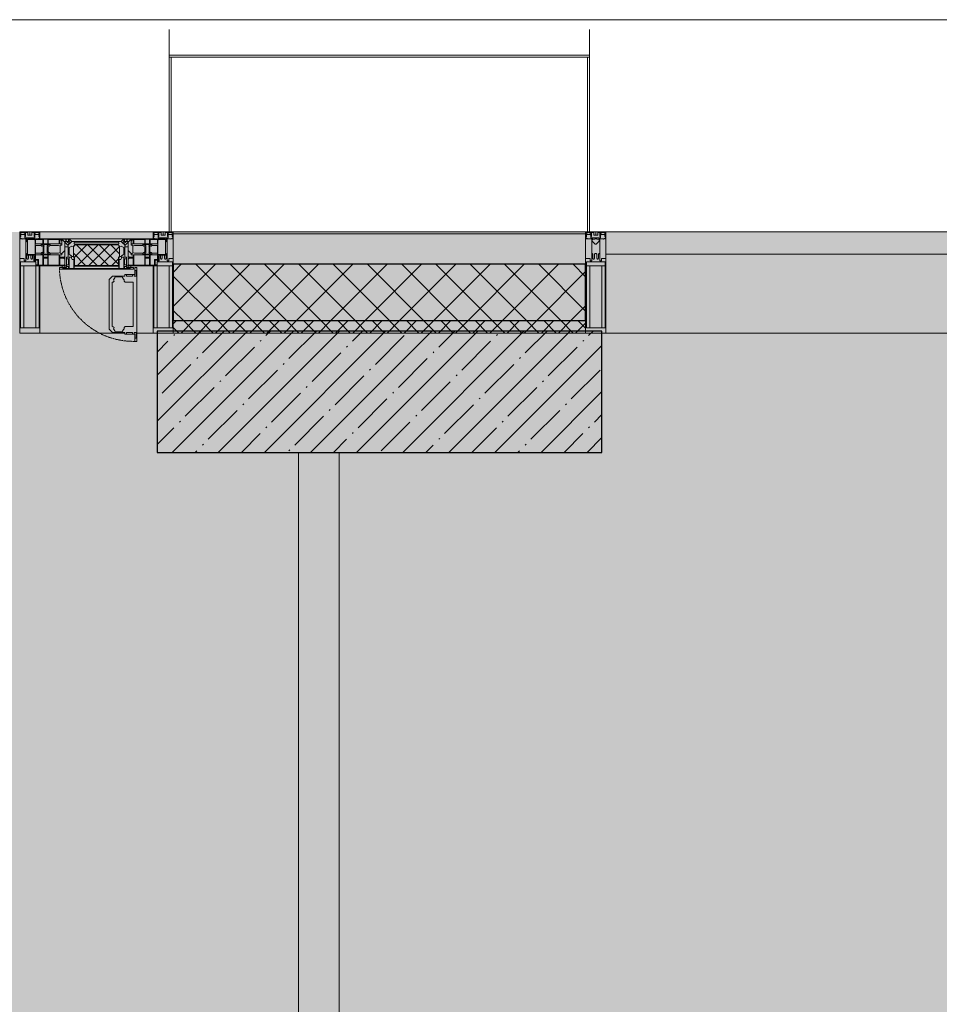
# Model space of a CAD drawing. Header units: millimetres. Extents: x -26897837 to 7466349, y -86687 to 22351.
# Tile 160 of 256: x 53888 to 56163, y -21194 to -18759. Entities that reach past the tile are written whole.
import ezdxf

# ---------------------------------------------------------------- set-up
doc = ezdxf.new("R2010")
doc.units = ezdxf.units.MM
doc.linetypes.add('-D1-02х01', pattern=[3, 2, -1])
for name, color, linetype, lineweight in [('_0', 7, 'Continuous', 13), ('A-200-M_WALL', 7, 'Continuous', 5), ('A-200-M_WALL_INT', 7, 'Continuous', 5), ('A-200-M_WALL_PAT', 7, 'Continuous', 5), ('A-214-M_CURT_WALL', 7, 'Continuous', 5), ('A-215-M_CURT_PANEL', 7, 'Continuous', 5), ('A-280-M_COLUMN', 7, 'Continuous', 5), ('A-314-M_WINDOW', 7, 'Continuous', 5), ('S-280-M_COLUMN', 7, 'Continuous', 5), ('Z-060-M_DETAIL', 7, 'Continuous', 5), ('Ограждение', 7, 'Continuous', 5), ('Поручни', 7, 'Continuous', 5)]:
    doc.layers.add(name, color=color, linetype=linetype, lineweight=lineweight)

# ---------------------------------------------------------------- blocks, each defined once
blk = doc.blocks.new('System Panel - A_PAN_Glass-3903954-50_AS_Plan_13')
at = {"layer": 'A-215-M_CURT_PANEL'}
for p, q in [((825, 55), (-825, 55)), ((-825, 55), (-825, 0)), ((825, 0), (825, 55)), ((-825, 0), (825, 0))]:
    blk.add_line(p, q, dxfattribs=at)
blk = doc.blocks.new('Rectangular Mullion - R_StandardFrame_50Wx250H-3725449-50_AS_Plan_13')
at = {"layer": 'A-214-M_CURT_WALL'}
blk.add_line((33540, -505), (31890, -505), dxfattribs=at)
blk = doc.blocks.new('Rectangular Mullion - 50Wx250H-2623690-50_AS_Plan_13')
at = {"layer": 'Z-060-M_DETAIL'}
for p, q in [((-25, 65.2), (-25, 250)), ((-25, 250), (0, 250)), ((25, 250), (0, 250)), ((25, 65.2), (25, 250)), ((-23, 237.3), (0, 237.3)), ((-23, 237.3), (-23, 73.6)), ((-14.9, 84), (-14.9, 237.3)), ((23, 237.3), (0, 237.3)), ((14.9, 84), (14.9, 237.3)), ((23, 237.3), (23, 73.6)), ((0, 84), (-23, 84)), ((-0.5, 73.6), (-23, 73.6)), ((0, 84), (23, 84)), ((0.5, 73.6), (23, 73.6)), ((-14, 65.2), (-25, 65.2)), ((-14, 71.3), (-14, 65.2)), ((-10, 71.3), (-14, 71.3)), ((-10, 53), (-10, 71.3)), ((-8.7, 53), (-10, 53)), ((-10, 53), (-10, 17)), ((-8.7, 53), (-7, 54.7)), ((-7, 65.2), (-5.9, 67.3)), ((-7, 65.2), (-7, 54.7)), ((-4.1, 67.3), (-5.9, 67.3)), ((-4.1, 67.3), (-2.9, 65.1)), ((-2.9, 65.1), (-2.9, 54.6)), ((-1.3, 53), (-2.9, 54.6)), ((0, 53), (-1.3, 53)), ((0, 53), (1.3, 53)), ((1.3, 53), (2.9, 54.6)), ((4.1, 67.3), (2.9, 65.1)), ((2.9, 65.1), (2.9, 54.6)), ((4.1, 67.3), (5.9, 67.3)), ((7, 65.2), (5.9, 67.3)), ((7, 65.2), (7, 54.7)), ((8.7, 53), (7, 54.7)), ((8.7, 53), (10, 53)), ((10, 71.3), (14, 71.3)), ((10, 53), (10, 71.3)), ((10, 53), (10, 17)), ((14, 71.3), (14, 65.2)), ((14, 65.2), (25, 65.2)), ((-8.5, 23), (-1.5, 30)), ((-1.5, 30), (0, 30)), ((1.5, 30), (0, 30)), ((8.5, 23), (1.5, 30)), ((-23.8, 14.6), (-25, 14.2)), ((-25, 0), (-25, 14.2)), ((-22.3, 17), (-23.8, 17)), ((-23.8, 17), (-23.8, 14.6)), ((-22.5, 10.6), (-23.8, 14.6)), ((-22.5, 10.6), (-23.7, 9.9)), ((-23.7, 1.3), (-23.7, 9.9)), ((-23.7, 1.3), (-11.8, 1.3)), ((-23.2, 10.2), (-22.5, 8)), ((-22.5, 8), (-22.5, 4.5)), ((-21.3, 4.5), (-22.5, 4.5)), ((-22.3, 17), (-22.3, 16)), ((-22.3, 16), (-21.3, 16)), ((-19, 17.6), (-21.3, 16)), ((-21.3, 4.5), (-21.3, 6.5)), ((-21.3, 6.5), (-14.2, 6.5)), ((-18.4, 16.6), (-19, 17.6)), ((-7.4, 16.6), (-18.4, 16.6)), ((-14.2, 6.5), (-14.2, 4.5)), ((-13.2, 4.5), (-14.2, 4.5)), ((-13.2, 4.5), (-12.2, 7.2)), ((-12.7, 7.6), (-11.3, 11.4)), ((-12.7, 7.6), (-11.8, 6.9)), ((-12.2, 9), (-12.2, 14.8)), ((-12.2, 14.8), (0, 14.8)), ((-11.8, 1.3), (-11.8, 6.9)), ((-10.5, 11.2), (-11.3, 11.4)), ((-10.5, 1.5), (-10.5, 11.2)), ((-4.8, 1.5), (-10.5, 1.5)), ((-10, 17), (-7.5, 17)), ((-8.5, 18.5), (-8.5, 23)), ((-7.5, 18.5), (-8.5, 18.5)), ((-7.5, 17), (-7.5, 18.5)), ((-7.4, 18), (-7.4, 16.6)), ((-2.6, 18), (-7.4, 18)), ((0, 8), (-4.8, 8)), ((-4.8, 1.5), (-4.8, 8)), ((-2.6, 18), (-2.6, 16.8)), ((-2.6, 16.8), (0, 16.8)), ((2.6, 16.8), (0, 16.8)), ((0, 14.8), (0, 16.8)), ((0, 14.8), (0, 16.8)), ((12.2, 14.8), (0, 14.8)), ((0, 0), (0, 8)), ((0, 8), (4.8, 8)), ((0, 0), (0, 8)), ((2.6, 18), (2.6, 16.8)), ((2.6, 18), (7.4, 18)), ((4.8, 1.5), (4.8, 8)), ((4.8, 1.5), (10.5, 1.5)), ((7.4, 18), (7.4, 16.6)), ((7.4, 16.6), (18.4, 16.6)), ((7.5, 18.5), (8.5, 18.5)), ((7.5, 17), (7.5, 18.5)), ((10, 17), (7.5, 17)), ((8.5, 18.5), (8.5, 23)), ((10.5, 11.2), (11.3, 11.4)), ((10.5, 1.5), (10.5, 11.2)), ((12.7, 7.6), (11.3, 11.4)), ((12.7, 7.6), (11.8, 6.9)), ((11.8, 1.3), (11.8, 6.9)), ((23.7, 1.3), (11.8, 1.3)), ((12.2, 9), (12.2, 14.8)), ((13.2, 4.5), (12.2, 7.2)), ((13.2, 4.5), (14.2, 4.5)), ((21.3, 6.5), (14.2, 6.5)), ((14.2, 6.5), (14.2, 4.5)), ((18.4, 16.6), (19, 17.6)), ((19, 17.6), (21.3, 16)), ((22.3, 16), (21.3, 16)), ((21.3, 4.5), (21.3, 6.5)), ((21.3, 4.5), (22.5, 4.5)), ((22.3, 17), (22.3, 16)), ((22.3, 17), (23.8, 17)), ((22.5, 10.6), (23.8, 14.6)), ((22.5, 10.6), (23.7, 9.9)), ((23.2, 10.2), (22.5, 8)), ((22.5, 8), (22.5, 4.5)), ((23.7, 1.3), (23.7, 9.9)), ((23.8, 17), (23.8, 14.6)), ((23.8, 14.6), (25, 14.2)), ((25, 0), (25, 14.2)), ((-25, 0), (0, 0)), ((25, 0), (0, 0))]:
    blk.add_line(p, q, dxfattribs=at)
for centre, start, end in [((-0.5, 73.1), 360, 90), ((0.5, 73.1), 90, 180)]:
    blk.add_arc(centre, 0.5, start, end, dxfattribs=at)
blk = doc.blocks.new('Rectangular Mullion - R_StandardFrame_50Wx250H-3903955-50_AS_Plan_13')
at = {"layer": 'A-214-M_CURT_WALL', "lineweight": 9}
for p, q in [((-50, -250), (-50, 0)), ((-50, 0), (0, 0)), ((0, 0), (0, -250)), ((0, -250), (-50, -250))]:
    blk.add_line(p, q, dxfattribs=at)
blk = doc.blocks.new('A_PAN_Створка - 383мм-V25-50_AS_Plan_13')
at = {"layer": 'A-215-M_CURT_PANEL'}
h = blk.add_hatch(dxfattribs=at)
h.set_pattern_fill('FP_29', color=256, style=0, pattern_type=2)
h.set_pattern_definition([(45, (-17900, -29695.019), (-14.142136, 14.142136), []), (135, (-17900, -29695.019), (-14.142136, -14.142136), [])])
h.paths.add_polyline_path([(53.6, -82.7), (54.6, -81.8), (54.6, -63.4), (57.2, -60.8), (57.2, -36.4), (54.9, -34.1), (54.5, -31.8), (-54.5, -31.8), (-54.9, -34.1), (-57.2, -36.4), (-57.2, -60.8), (-54.6, -63.4), (-53.6, -82.7), (7.8, -82.7)])
at = {"layer": 'A-314-M_WINDOW'}
for p, q in [((-67.9, -17), (-171, -17)), ((-171, -17), (-171, -57)), ((-171, -18.5), (-153.5, -18.5)), ((-153.5, -18.5), (-152, -20)), ((-152, -20), (-152, -73.5)), ((-150.5, -17), (-150.5, -29.4)), ((-132.4, -18.6), (-150.5, -18.6)), ((-132.4, -29.4), (-132.4, -18.6)), ((-131, -18.2), (-131, -29.5)), ((-120.8, -18.2), (-131, -18.2)), ((-120.8, -18.2), (-120.8, -29.5)), ((-119.3, -18.6), (-92.5, -18.6)), ((-119.3, -29.4), (-119.3, -18.6)), ((-92.5, -18.6), (-92.5, -29.4)), ((-90.8, -18.5), (-90.8, -29.4)), ((-87.3, -18.5), (-90.8, -18.5)), ((-87.3, -20.4), (-87.3, -18.5)), ((-87.3, -20.4), (-87.3, -21.9)), ((-84.8, -20.4), (-87.3, -20.4)), ((-87.3, -21.9), (-85.9, -21.9)), ((-85.9, -18.2), (-85.9, -20.4)), ((-75.9, -18.2), (-85.9, -18.2)), ((-85.9, -21.9), (-85.9, -29.4)), ((-83.4, -20.4), (-84.8, -20.4)), ((-70, -33.8), (-83.4, -20.4)), ((-78, -84), (-78, -23.5)), ((-78, -23.5), (-67.9, -23.5)), ((-75.9, -21.5), (-75.9, -18.2)), ((-75.9, -21.5), (-75.9, -23.5)), ((-74.9, -21.5), (-75.9, -21.5)), ((-75.9, -23.5), (-73, -23.5)), ((-74.9, -17.9), (-74.9, -21.5)), ((-68.9, -17.9), (-74.9, -17.9)), ((-67.2, -29.3), (-73, -23.5)), ((-61.4, -23.5), (-70, -32.1)), ((-68.9, -21.5), (-68.9, -17.9)), ((-67.9, -21.5), (-68.9, -21.5)), ((67.9, -17), (-67.9, -17)), ((-61.4, -23.5), (-67.9, -17)), ((-67.9, -17), (-67.9, -23.5)), ((-67.9, -17), (67.9, -17)), ((-67.9, -21.5), (-67.9, -23.5)), ((-67.9, -23.5), (-64.6, -26.8)), ((-67.9, -23.5), (-64.6, -26.8)), ((-64.6, -26.8), (-61.4, -23.5)), ((61.4, -23.5), (-61.4, -23.5)), ((67.9, -17), (61.4, -23.5)), ((70, -32.1), (61.4, -23.5)), ((61.4, -23.5), (64.6, -26.8)), ((67.9, -23.5), (64.6, -26.8)), ((64.6, -26.8), (67.9, -23.5)), ((67.2, -29.3), (73, -23.5)), ((67.9, -23.5), (67.9, -17)), ((171, -17), (67.9, -17)), ((67.9, -21.5), (67.9, -23.5)), ((67.9, -21.5), (68.9, -21.5)), ((67.9, -23.5), (78, -23.5)), ((68.9, -17.9), (74.9, -17.9)), ((68.9, -21.5), (68.9, -17.9)), ((70, -33.8), (83.4, -20.4)), ((75.9, -23.5), (73, -23.5)), ((74.9, -17.9), (74.9, -21.5)), ((74.9, -21.5), (75.9, -21.5)), ((75.9, -18.2), (85.9, -18.2)), ((75.9, -21.5), (75.9, -18.2)), ((75.9, -21.5), (75.9, -23.5)), ((78, -23.5), (78, -84)), ((83.4, -20.4), (84.8, -20.4)), ((84.8, -20.4), (87.3, -20.4)), ((85.9, -18.2), (85.9, -20.4)), ((85.9, -21.9), (85.9, -29.4)), ((87.3, -21.9), (85.9, -21.9)), ((87.3, -18.5), (90.8, -18.5)), ((87.3, -20.4), (87.3, -18.5)), ((87.3, -20.4), (87.3, -21.9)), ((90.8, -18.5), (90.8, -29.4)), ((92.5, -18.6), (92.5, -29.4)), ((119.3, -18.6), (92.5, -18.6)), ((119.3, -29.4), (119.3, -18.6)), ((120.8, -18.2), (120.8, -29.5)), ((120.8, -18.2), (131, -18.2)), ((131, -18.2), (131, -29.5)), ((132.4, -18.6), (150.5, -18.6)), ((132.4, -29.4), (132.4, -18.6)), ((150.5, -17), (150.5, -29.4)), ((153.5, -18.5), (152, -20)), ((152, -20), (152, -73.5)), ((171, -18.5), (153.5, -18.5)), ((171, -57), (171, -17)), ((-150.5, -29.4), (-132.4, -29.4)), ((-150.5, -33.6), (-150.5, -68)), ((-136.3, -33.6), (-150.5, -33.6)), ((-137.2, -31), (-135.8, -35)), ((-132.5, -31), (-137.2, -31)), ((-132.1, -36.8), (-135.8, -35)), ((-132.5, -31.9), (-133.4, -33.7)), ((-133.4, -33.7), (-130.1, -35.3)), ((-132.5, -31.9), (-132.5, -31)), ((-132.1, -49), (-132.1, -36.8)), ((-131, -29.5), (-120.8, -29.5)), ((-131, -30.9), (-131, -33)), ((-120.8, -30.9), (-131, -30.9)), ((-129.4, -34.6), (-131, -33)), ((-130.1, -35.3), (-129.4, -34.6)), ((-130.1, -35.3), (-130.1, -50.4)), ((-122.4, -34.6), (-120.8, -33)), ((-121.7, -35.3), (-122.4, -34.6)), ((-118.4, -33.7), (-121.7, -35.3)), ((-121.7, -35.3), (-121.7, -50.4)), ((-120.8, -30.9), (-120.8, -33)), ((-119.7, -36.8), (-115.9, -35)), ((-119.7, -49), (-119.7, -36.8)), ((-92.5, -29.4), (-119.3, -29.4)), ((-119.3, -31), (-114.6, -31)), ((-119.3, -31.9), (-119.3, -31)), ((-119.3, -31.9), (-118.4, -33.7)), ((-114.6, -31), (-115.9, -35)), ((-94.1, -33.5), (-115.4, -33.5)), ((-89.9, -35.1), (-94.1, -33.5)), ((-90.8, -29.4), (-85.9, -29.4)), ((-89.9, -32.5), (-89.9, -35.1)), ((-85.9, -32.5), (-89.9, -32.5)), ((-89.9, -35.1), (-89.9, -50.9)), ((-85.9, -29.4), (-85.9, -32.5)), ((-85.9, -53.5), (-78, -45.6)), ((-78, -36.8), (-70, -36.8)), ((-78, -45.6), (-78, -36.8)), ((-70, -32.1), (-70, -62.5)), ((-70, -36.8), (-70, -33.8)), ((-64.6, -26.8), (-67.2, -29.3)), ((64.6, -26.8), (67.2, -29.3)), ((70, -62.5), (70, -32.1)), ((70, -36.8), (70, -33.8)), ((78, -36.8), (70, -36.8)), ((78, -45.6), (78, -36.8)), ((85.9, -53.5), (78, -45.6)), ((85.9, -29.4), (85.9, -32.5)), ((90.8, -29.4), (85.9, -29.4)), ((85.9, -32.5), (89.9, -32.5)), ((89.9, -32.5), (89.9, -35.1)), ((89.9, -35.1), (94.1, -33.5)), ((89.9, -35.1), (89.9, -50.9)), ((92.5, -29.4), (119.3, -29.4)), ((94.1, -33.5), (115.4, -33.5)), ((114.6, -31), (115.9, -35)), ((119.3, -31), (114.6, -31)), ((119.7, -36.8), (115.9, -35)), ((119.3, -31.9), (118.4, -33.7)), ((118.4, -33.7), (121.7, -35.3)), ((119.3, -31.9), (119.3, -31)), ((119.7, -49), (119.7, -36.8)), ((131, -29.5), (120.8, -29.5)), ((120.8, -30.9), (120.8, -33)), ((120.8, -30.9), (131, -30.9)), ((122.4, -34.6), (120.8, -33)), ((121.7, -35.3), (122.4, -34.6)), ((121.7, -35.3), (121.7, -50.4)), ((129.4, -34.6), (131, -33)), ((130.1, -35.3), (129.4, -34.6)), ((133.4, -33.7), (130.1, -35.3)), ((130.1, -35.3), (130.1, -50.4)), ((131, -30.9), (131, -33)), ((132.1, -36.8), (135.8, -35)), ((132.1, -49), (132.1, -36.8)), ((150.5, -29.4), (132.4, -29.4)), ((132.5, -31), (137.2, -31)), ((132.5, -31.9), (132.5, -31)), ((132.5, -31.9), (133.4, -33.7)), ((137.2, -31), (135.8, -35)), ((136.3, -33.6), (150.5, -33.6)), ((150.5, -33.6), (150.5, -68)), ((-171, -55.5), (-152, -55.5)), ((-171, -57), (-156, -57)), ((-153, -60), (-153, -73.5)), ((-136.4, -52.4), (-150.5, -52.4)), ((-150.5, -56.6), (-132.4, -56.6)), ((-150.5, -68), (-143.5, -68)), ((-150.5, -69.5), (-150.5, -73.5)), ((-145, -69.5), (-150.5, -69.5)), ((-145, -69.5), (-145, -79.5)), ((-143.5, -68), (-143.5, -81)), ((-137.2, -54.8), (-135.8, -50.8)), ((-132.5, -54.8), (-137.2, -54.8)), ((-132.1, -49), (-135.8, -50.8)), ((-133.4, -52), (-130.1, -50.4)), ((-132.5, -53.8), (-133.4, -52)), ((-132.5, -53.8), (-132.5, -54.8)), ((-132.4, -56.6), (-132.4, -82.5)), ((-129.4, -51.1), (-131, -52.7)), ((-131, -55.1), (-131, -52.7)), ((-120.8, -55.1), (-131, -55.1)), ((-131, -56.5), (-131, -62.6)), ((-131, -56.5), (-120.8, -56.5)), ((-120.8, -62.6), (-131, -62.6)), ((-131, -64.6), (-120.8, -64.6)), ((-131, -82.5), (-131, -64.6)), ((-130.1, -50.4), (-129.4, -51.1)), ((-121.7, -50.4), (-122.4, -51.1)), ((-122.4, -51.1), (-120.8, -52.7)), ((-118.4, -52), (-121.7, -50.4)), ((-120.8, -55.1), (-120.8, -52.7)), ((-120.8, -56.5), (-120.8, -62.6)), ((-120.8, -82.5), (-120.8, -64.6)), ((-119.7, -49), (-115.9, -50.8)), ((-119.3, -53.8), (-118.4, -52)), ((-119.3, -53.8), (-119.3, -54.8)), ((-119.3, -54.8), (-114.6, -54.8)), ((-119.3, -56.6), (-119.3, -82.5)), ((-92.5, -56.6), (-119.3, -56.6)), ((-114.6, -54.8), (-115.9, -50.8)), ((-94.1, -52.5), (-115.3, -52.5)), ((-89.9, -50.9), (-94.1, -52.5)), ((-92.5, -56.6), (-92.5, -82.5)), ((-90.8, -56.6), (-85.9, -56.6)), ((-90.8, -62.7), (-90.8, -56.6)), ((-80.4, -62.7), (-90.8, -62.7)), ((-90.8, -64.6), (-90.8, -82.5)), ((-80.1, -64.6), (-90.8, -64.6)), ((-89.9, -52.2), (-89.9, -50.9)), ((-89.9, -52.2), (-88.6, -53.5)), ((-85.9, -53.5), (-88.6, -53.5)), ((-85.9, -56.6), (-85.9, -53.5)), ((-80.4, -61.1), (-80.4, -62.7)), ((-78, -61.1), (-80.4, -61.1)), ((-80.1, -66.1), (-80.1, -64.6)), ((-78, -66.1), (-80.1, -66.1)), ((-78, -66.1), (-78, -61.1)), ((-70, -62.5), (-73.9, -62.5)), ((-73.9, -62.5), (-73.9, -87.5)), ((73.9, -62.5), (70, -62.5)), ((73.9, -87.5), (73.9, -62.5)), ((78, -61.1), (80.4, -61.1)), ((78, -66.1), (78, -61.1)), ((78, -66.1), (80.1, -66.1)), ((80.1, -64.6), (90.8, -64.6)), ((80.1, -66.1), (80.1, -64.6)), ((80.4, -61.1), (80.4, -62.7)), ((80.4, -62.7), (90.8, -62.7)), ((85.9, -53.5), (88.6, -53.5)), ((85.9, -56.6), (85.9, -53.5)), ((90.8, -56.6), (85.9, -56.6)), ((89.9, -52.2), (88.6, -53.5)), ((89.9, -50.9), (94.1, -52.5)), ((89.9, -52.2), (89.9, -50.9)), ((90.8, -62.7), (90.8, -56.6)), ((90.8, -64.6), (90.8, -82.5)), ((92.5, -56.6), (119.3, -56.6)), ((92.5, -56.6), (92.5, -82.5)), ((94.1, -52.5), (115.3, -52.5)), ((114.6, -54.8), (115.9, -50.8)), ((119.3, -54.8), (114.6, -54.8)), ((119.7, -49), (115.9, -50.8)), ((118.4, -52), (121.7, -50.4)), ((119.3, -53.8), (118.4, -52)), ((119.3, -53.8), (119.3, -54.8)), ((119.3, -56.6), (119.3, -82.5)), ((122.4, -51.1), (120.8, -52.7)), ((120.8, -55.1), (120.8, -52.7)), ((120.8, -55.1), (131, -55.1)), ((120.8, -56.5), (120.8, -62.6)), ((131, -56.5), (120.8, -56.5)), ((120.8, -62.6), (131, -62.6)), ((120.8, -82.5), (120.8, -64.6)), ((131, -64.6), (120.8, -64.6)), ((121.7, -50.4), (122.4, -51.1)), ((130.1, -50.4), (129.4, -51.1)), ((129.4, -51.1), (131, -52.7)), ((133.4, -52), (130.1, -50.4)), ((131, -55.1), (131, -52.7)), ((131, -56.5), (131, -62.6)), ((131, -82.5), (131, -64.6)), ((132.1, -49), (135.8, -50.8)), ((150.5, -56.6), (132.4, -56.6)), ((132.4, -56.6), (132.4, -82.5)), ((132.5, -53.8), (133.4, -52)), ((132.5, -53.8), (132.5, -54.8)), ((132.5, -54.8), (137.2, -54.8)), ((137.2, -54.8), (135.8, -50.8)), ((136.4, -52.4), (150.5, -52.4)), ((143.5, -68), (143.5, -81)), ((150.5, -68), (143.5, -68)), ((145, -69.5), (150.5, -69.5)), ((145, -69.5), (145, -79.5)), ((150.5, -69.5), (150.5, -73.5)), ((171, -55.5), (152, -55.5)), ((153, -73.5), (153, -60)), ((156, -57), (171, -57)), ((-153, -73.5), (-150, -73.5)), ((-150, -73.5), (-150, -84)), ((-150, -84), (-78, -84)), ((-148.5, -81), (-148.5, -82.5)), ((-143.5, -81), (-148.5, -81)), ((-148.5, -82.5), (-132.4, -82.5)), ((-131, -82.5), (-120.8, -82.5)), ((-119.3, -82.5), (-92.5, -82.5)), ((-73.9, -87.5), (-91.5, -87.5)), ((-91.5, -87.5), (-91.5, -92)), ((-91.5, -92), (91.5, -92)), ((-90.8, -82.5), (-79.5, -82.5)), ((-78, -84), (-85, -84)), ((-85, -84), (-85, -87.5)), ((-85, -87.5), (-78, -87.5)), ((-79.5, -80.6), (-78, -80.6)), ((-79.5, -82.5), (-79.5, -80.6)), ((-78, -87.5), (-78, -84)), ((-78, -84), (-73.9, -84)), ((73.9, -84), (78, -84)), ((91.5, -87.5), (73.9, -87.5)), ((79.5, -80.6), (78, -80.6)), ((78, -87.5), (78, -84)), ((78, -84), (85, -84)), ((78, -84), (150, -84)), ((85, -87.5), (78, -87.5)), ((79.5, -82.5), (79.5, -80.6)), ((90.8, -82.5), (79.5, -82.5)), ((85, -84), (85, -87.5)), ((91.5, -92), (91.5, -87.5)), ((119.3, -82.5), (92.5, -82.5)), ((131, -82.5), (120.8, -82.5)), ((148.5, -82.5), (132.4, -82.5)), ((143.5, -81), (148.5, -81)), ((148.5, -81), (148.5, -82.5)), ((150, -84), (150, -73.5)), ((150, -73.5), (153, -73.5))]:
    blk.add_line(p, q, dxfattribs=at)
for centre, start, end in [((-156, -60), 0, 90), ((156, -60), 90, 180)]:
    blk.add_arc(centre, 3, start, end, dxfattribs=at)
at = {"layer": 'A-314-M_WINDOW', "linetype": '-D1-02х01'}
blk.add_arc((91.4, -87.5), 183, 181.4091, 271.1445, dxfattribs=at)
at = {"layer": 'Z-060-M_DETAIL'}
for p, q in [((-70, -32.1), (-61.4, -23.5)), ((61.4, -23.5), (-61.4, -23.5)), ((70, -32.1), (61.4, -23.5)), ((-70, -62.5), (-70, -32.1)), ((-67.8, -38.3), (-65.7, -37.4)), ((-67.8, -55.7), (-67.8, -38.3)), ((-65.7, -37.4), (-60.8, -34.7)), ((-60.8, -34.7), (-57.3, -35.9)), ((-55.2, -33.8), (-57.3, -35.9)), ((-54.9, -34.1), (-57.2, -36.4)), ((-57.2, -36.4), (-57.2, -60.8)), ((-55.2, -33.8), (-54.8, -31.5)), ((-54.9, -25.8), (-53.9, -24.8)), ((-54.9, -29.5), (-54.9, -25.8)), ((-53.9, -30.5), (-54.9, -29.5)), ((-54.5, -31.8), (-54.9, -34.1)), ((0, -31.5), (-54.8, -31.5)), ((54.5, -31.8), (-54.5, -31.8)), ((-53.9, -24.8), (53.9, -24.8)), ((53.9, -30.5), (-53.9, -30.5)), ((0, -31.5), (54.8, -31.5)), ((54.9, -25.8), (53.9, -24.8)), ((53.9, -30.5), (54.9, -29.5)), ((54.9, -34.1), (54.5, -31.8)), ((55.2, -33.8), (54.8, -31.5)), ((54.9, -29.5), (54.9, -25.8)), ((57.2, -36.4), (54.9, -34.1)), ((55.2, -33.8), (57.3, -35.9)), ((57.2, -60.8), (57.2, -36.4)), ((60.8, -34.7), (57.3, -35.9)), ((65.7, -37.4), (60.8, -34.7)), ((67.8, -38.3), (65.7, -37.4)), ((67.8, -55.7), (67.8, -38.3)), ((70, -62.5), (70, -32.1)), ((-73.9, -62.5), (-70, -62.5)), ((-73.9, -87.5), (-73.9, -62.5)), ((-69.4, -66.5), (-73.9, -66.5)), ((-69.4, -81.5), (-69.4, -66.5)), ((-61.7, -62.5), (-67.9, -62.5)), ((-67.9, -62.5), (-67.9, -89.3)), ((-66, -56.5), (-67.8, -55.7)), ((-66, -56.5), (-62, -59.1)), ((-62, -59.1), (-60.7, -61)), ((-61.7, -64.9), (-61.7, -62.5)), ((-60.1, -67.7), (-61.7, -64.9)), ((-60.7, -61), (-57.4, -61)), ((-56.4, -67.7), (-60.1, -67.7)), ((-57.4, -61), (-54.9, -63.5)), ((-57.2, -60.8), (-54.6, -63.4)), ((-56.4, -89.4), (-56.4, -67.7)), ((-54.9, -63.5), (-54.9, -81.9)), ((-54.6, -63.4), (-54.6, -81.8)), ((54.6, -63.4), (57.2, -60.8)), ((54.6, -81.8), (54.6, -63.4)), ((57.4, -61), (54.9, -63.5)), ((54.9, -63.5), (54.9, -81.9)), ((56.4, -67.7), (60.1, -67.7)), ((56.4, -89.4), (56.4, -67.7)), ((60.7, -61), (57.4, -61)), ((60.1, -67.7), (61.7, -64.9)), ((62, -59.1), (60.7, -61)), ((61.7, -62.5), (67.9, -62.5)), ((61.7, -64.9), (61.7, -62.5)), ((66, -56.5), (62, -59.1)), ((66, -56.5), (67.8, -55.7)), ((67.9, -62.5), (67.9, -89.3)), ((69.4, -66.5), (73.9, -66.5)), ((69.4, -81.5), (69.4, -66.5)), ((73.9, -62.5), (70, -62.5)), ((73.9, -87.5), (73.9, -62.5)), ((-91.5, -87.5), (-73.9, -87.5)), ((-91.5, -92), (-91.5, -87.5)), ((-91.5, -92), (91.5, -92)), ((-83.4, -90.3), (-83.4, -87.5)), ((-83.4, -90.3), (-69.4, -90.3)), ((-73.9, -81.5), (-69.4, -81.5)), ((-69.4, -85.5), (-73.9, -85.5)), ((-69.4, -90.3), (-69.4, -85.5)), ((-67.9, -89.3), (-66.9, -90.3)), ((-66.9, -90.3), (-57.4, -90.3)), ((-57.4, -90.3), (-56.4, -89.4)), ((-54.9, -81.9), (-53.8, -83)), ((-54.9, -85.6), (-53.9, -84.6)), ((-54.9, -89.3), (-54.9, -85.6)), ((-53.9, -90.3), (-54.9, -89.3)), ((-54.6, -81.8), (-53.6, -82.7)), ((-53.9, -84.6), (53.9, -84.6)), ((53.9, -90.3), (-53.9, -90.3)), ((53.8, -83), (-53.8, -83)), ((-53.6, -82.7), (53.6, -82.7)), ((53.6, -82.7), (54.6, -81.8)), ((54.9, -81.9), (53.8, -83)), ((54.9, -85.6), (53.9, -84.6)), ((53.9, -90.3), (54.9, -89.3)), ((54.9, -89.3), (54.9, -85.6)), ((57.4, -90.3), (56.4, -89.4)), ((66.9, -90.3), (57.4, -90.3)), ((67.9, -89.3), (66.9, -90.3)), ((73.9, -81.5), (69.4, -81.5)), ((69.4, -85.5), (73.9, -85.5)), ((69.4, -90.3), (69.4, -85.5)), ((83.4, -90.3), (69.4, -90.3)), ((91.5, -87.5), (73.9, -87.5)), ((83.4, -90.3), (83.4, -87.5)), ((91.5, -92), (91.5, -87.5))]:
    blk.add_line(p, q, dxfattribs=at)
at = {"layer": 'Z-060-M_DETAIL', "color": 9, "true_color": 0xc8c8c8}
for p, q in [((95.1, -87.5), (95.1, -105.1)), ((99.6, -87.5), (95.1, -87.5)), ((97.9, -95.6), (95.1, -95.6)), ((97.9, -95.6), (97.9, -109.6)), ((99.6, -270.5), (99.6, -87.5)), ((39.7, -109), (31.1, -117.6)), ((31.1, -117.6), (31.1, -240.4)), ((70.1, -109), (39.7, -109)), ((41.4, -123.8), (43.5, -121.7)), ((45, -113.3), (42.3, -118.2)), ((42.3, -118.2), (43.5, -121.7)), ((45.9, -111.2), (45, -113.3)), ((63.3, -111.2), (45.9, -111.2)), ((64.1, -113), (63.3, -111.2)), ((64.1, -113), (66.7, -117)), ((66.7, -117), (68.6, -118.3)), ((68.6, -118.3), (68.6, -121.6)), ((68.6, -121.6), (71.1, -124.1)), ((70.1, -105.1), (70.1, -109)), ((95.1, -105.1), (70.1, -105.1)), ((74.1, -109.6), (74.1, -105.1)), ((89.1, -109.6), (74.1, -109.6)), ((89.1, -105.1), (89.1, -109.6)), ((93.1, -109.6), (93.1, -105.1)), ((97.9, -109.6), (93.1, -109.6)), ((41.4, -123.8), (39.1, -124.2)), ((39.1, -179), (39.1, -124.2)), ((71.1, -124.1), (89.5, -124.1)), ((89.5, -124.1), (90.6, -125.2)), ((90.6, -125.2), (90.6, -232.8)), ((39.1, -179), (39.1, -233.8)), ((39.7, -249), (31.1, -240.4)), ((41.4, -234.2), (39.1, -233.8)), ((41.4, -234.2), (43.5, -236.3)), ((42.3, -239.8), (43.5, -236.3)), ((45, -244.7), (42.3, -239.8)), ((64.1, -245), (66.7, -241)), ((66.7, -241), (68.6, -239.7)), ((68.6, -236.4), (71.1, -233.9)), ((68.6, -239.7), (68.6, -236.4)), ((71.1, -233.9), (89.5, -233.9)), ((89.5, -233.9), (90.6, -232.8)), ((70.1, -249), (39.7, -249)), ((45.9, -246.8), (45, -244.7)), ((63.3, -246.8), (45.9, -246.8)), ((64.1, -245), (63.3, -246.8)), ((70.1, -252.9), (70.1, -249)), ((95.1, -252.9), (70.1, -252.9)), ((74.1, -248.4), (74.1, -252.9)), ((89.1, -248.4), (74.1, -248.4)), ((89.1, -252.9), (89.1, -248.4)), ((93.1, -248.4), (93.1, -252.9)), ((97.9, -248.4), (93.1, -248.4)), ((95.1, -270.5), (95.1, -252.9)), ((97.9, -262.4), (95.1, -262.4)), ((97.9, -262.4), (97.9, -248.4)), ((99.6, -270.5), (95.1, -270.5))]:
    blk.add_line(p, q, dxfattribs=at)
blk = doc.blocks.new('Rectangular Mullion - R_StandardFrame_50Wx250H-V3-50_AS_Plan_13')
at = {"layer": 'A-214-M_CURT_WALL'}
for p, q in [((37450, 15934.9), (37450, 16145)), ((37700, 15865), (37700, 16145)), ((37450, 15865), (37450, 15905.4))]:
    blk.add_line(p, q, dxfattribs=at)
blk = doc.blocks.new('Rectangular Mullion - 50Wx250H-V1-50_AS_Plan_13')
at = {"layer": 'Z-060-M_DETAIL'}
for p, q in [((-25, 84), (-25, 250)), ((-25, 250), (0, 250)), ((25, 250), (0, 250)), ((25, 65.2), (25, 250)), ((-23, 237.3), (0, 237.3)), ((-23, 237.3), (-23, 84)), ((-14.9, 84), (-14.9, 237.3)), ((23, 237.3), (0, 237.3)), ((14.9, 84), (14.9, 237.3)), ((23, 237.3), (23, 73.6)), ((0, 84), (-15, 84)), ((-0.5, 73.6), (-15, 73.6)), ((0, 84), (23, 84)), ((0.5, 73.6), (23, 73.6)), ((-10, 71.3), (-12, 71.3)), ((-10, 57.4), (-10, 71.3)), ((-7, 65.2), (-5.9, 67.3)), ((-7, 65.2), (-7, 57)), ((-4.1, 67.3), (-5.9, 67.3)), ((-4.1, 67.3), (-2.9, 65.1)), ((-2.9, 65.1), (-2.9, 57)), ((4.1, 67.3), (2.9, 65.1)), ((2.9, 65.1), (2.9, 57)), ((4.1, 67.3), (5.9, 67.3)), ((7, 65.2), (5.9, 67.3)), ((7, 65.2), (7, 54.7)), ((8.7, 53), (7, 54.7)), ((8.7, 53), (10, 53)), ((10, 71.3), (14, 71.3)), ((10, 53), (10, 71.3)), ((10, 53), (10, 17)), ((14, 71.3), (14, 65.2)), ((14, 65.2), (25, 65.2)), ((8.5, 23), (6, 25.5)), ((-23.8, 14.6), (-25, 14.2)), ((-25, 0), (-25, 14.2)), ((-23.8, 17), (-23.8, 14.6)), ((-22.5, 10.6), (-23.8, 14.6)), ((-22.5, 10.6), (-23.7, 9.9)), ((-23.7, 1.3), (-23.7, 9.9)), ((-23.7, 1.3), (-11.8, 1.3)), ((-23.2, 10.2), (-22.5, 8)), ((-22.5, 8), (-22.5, 4.5)), ((-21.3, 4.5), (-22.5, 4.5)), ((-22.3, 17), (-22.3, 16)), ((-22.3, 16), (-21.3, 16)), ((-19.9, 17), (-21.3, 16)), ((-21.3, 4.5), (-21.3, 6.5)), ((-21.3, 6.5), (-14.2, 6.5)), ((-7.4, 16.6), (-18.4, 16.6)), ((-14.2, 6.5), (-14.2, 4.5)), ((-13.2, 4.5), (-14.2, 4.5)), ((-13.2, 4.5), (-12.2, 7.2)), ((-12.7, 7.6), (-11.3, 11.4)), ((-12.7, 7.6), (-11.8, 6.9)), ((-12.2, 9), (-12.2, 14.8)), ((-12.2, 14.8), (0, 14.8)), ((-11.8, 1.3), (-11.8, 6.9)), ((-10.5, 11.2), (-11.3, 11.4)), ((-10.5, 1.5), (-10.5, 11.2)), ((-4.8, 1.5), (-10.5, 1.5)), ((0, 8), (-4.8, 8)), ((-4.8, 1.5), (-4.8, 8)), ((-2.6, 16.8), (0, 16.8)), ((2.6, 16.8), (0, 16.8)), ((0, 14.8), (0, 16.8)), ((0, 14.8), (0, 16.8)), ((12.2, 14.8), (0, 14.8)), ((0, 0), (0, 8)), ((0, 8), (4.8, 8)), ((0, 0), (0, 8)), ((4.8, 1.5), (4.8, 8)), ((4.8, 1.5), (10.5, 1.5)), ((6, 18), (7.4, 18)), ((7.4, 18), (7.4, 16.6)), ((7.4, 16.6), (18.4, 16.6)), ((7.5, 18.5), (8.5, 18.5)), ((7.5, 17), (7.5, 18.5)), ((10, 17), (7.5, 17)), ((8.5, 18.5), (8.5, 23)), ((10.5, 11.2), (11.3, 11.4)), ((10.5, 1.5), (10.5, 11.2)), ((12.7, 7.6), (11.3, 11.4)), ((12.7, 7.6), (11.8, 6.9)), ((11.8, 1.3), (11.8, 6.9)), ((23.7, 1.3), (11.8, 1.3)), ((12.2, 9), (12.2, 14.8)), ((13.2, 4.5), (12.2, 7.2)), ((13.2, 4.5), (14.2, 4.5)), ((21.3, 6.5), (14.2, 6.5)), ((14.2, 6.5), (14.2, 4.5)), ((18.4, 16.6), (19, 17.6)), ((19, 17.6), (21.3, 16)), ((22.3, 16), (21.3, 16)), ((21.3, 4.5), (21.3, 6.5)), ((21.3, 4.5), (22.5, 4.5)), ((22.3, 17), (22.3, 16)), ((22.3, 17), (23.8, 17)), ((22.5, 10.6), (23.8, 14.6)), ((22.5, 10.6), (23.7, 9.9)), ((23.2, 10.2), (22.5, 8)), ((22.5, 8), (22.5, 4.5)), ((23.7, 1.3), (23.7, 9.9)), ((23.8, 17), (23.8, 14.6)), ((23.8, 14.6), (25, 14.2)), ((25, 0), (25, 14.2)), ((-25, 0), (0, 0)), ((25, 0), (0, 0))]:
    blk.add_line(p, q, dxfattribs=at)
for centre, start, end in [((-0.5, 73.1), 360, 90), ((0.5, 73.1), 90, 180)]:
    blk.add_arc(centre, 0.5, start, end, dxfattribs=at)
blk = doc.blocks.new('Rectangular Mullion - R_StandardFrame_50Wx250H-3902728-50_AS_Plan_13')
at = {"layer": 'A-214-M_CURT_WALL', "lineweight": 9}
for p, q in [((-25, -17), (-25, 0)), ((-25, 0), (25, 0)), ((25, 0), (25, -250)), ((-25, -250), (-25, -84)), ((25, -250), (-25, -250))]:
    blk.add_line(p, q, dxfattribs=at)
blk = doc.blocks.new('Rectangular Mullion - 50Wx250H-V26-50_AS_Plan_13')
at = {"layer": 'Z-060-M_DETAIL'}
for p, q in [((-25, 65.2), (-25, 250)), ((-25, 250), (0, 250)), ((25, 250), (0, 250)), ((25, 84), (25, 250)), ((-23, 237.3), (0, 237.3)), ((-23, 237.3), (-23, 73.6)), ((-14.9, 84), (-14.9, 237.3)), ((23, 237.3), (0, 237.3)), ((14.9, 84), (14.9, 237.3)), ((23, 237.3), (23, 84)), ((0, 84), (-23, 84)), ((-0.5, 73.6), (-23, 73.6)), ((0, 84), (15, 84)), ((0.5, 73.6), (15, 73.6)), ((-14, 65.2), (-25, 65.2)), ((-14, 71.3), (-14, 65.2)), ((-10, 71.3), (-14, 71.3)), ((-10, 53), (-10, 71.3)), ((-8.7, 53), (-10, 53)), ((-10, 53), (-10, 17)), ((-8.7, 53), (-7, 54.7)), ((-7, 65.2), (-5.9, 67.3)), ((-7, 65.2), (-7, 54.7)), ((-4.1, 67.3), (-5.9, 67.3)), ((-4.1, 67.3), (-2.9, 65.1)), ((-2.9, 65.1), (-2.9, 57)), ((4.1, 67.3), (2.9, 65.1)), ((2.9, 65.1), (2.9, 57)), ((4.1, 67.3), (5.9, 67.3)), ((7, 65.2), (5.9, 67.3)), ((7, 65.2), (7, 57)), ((10, 71.3), (12, 71.3)), ((10, 57.4), (10, 71.3)), ((-8.5, 23), (-6, 25.5)), ((-23.8, 14.6), (-25, 14.2)), ((-25, 0), (-25, 14.2)), ((-22.3, 17), (-23.8, 17)), ((-23.8, 17), (-23.8, 14.6)), ((-22.5, 10.6), (-23.8, 14.6)), ((-22.5, 10.6), (-23.7, 9.9)), ((-23.7, 1.3), (-23.7, 9.9)), ((-23.7, 1.3), (-11.8, 1.3)), ((-23.2, 10.2), (-22.5, 8)), ((-22.5, 8), (-22.5, 4.5)), ((-21.3, 4.5), (-22.5, 4.5)), ((-22.3, 17), (-22.3, 16)), ((-22.3, 16), (-21.3, 16)), ((-19, 17.6), (-21.3, 16)), ((-21.3, 4.5), (-21.3, 6.5)), ((-21.3, 6.5), (-14.2, 6.5)), ((-18.4, 16.6), (-19, 17.6)), ((-7.4, 16.6), (-18.4, 16.6)), ((-14.2, 6.5), (-14.2, 4.5)), ((-13.2, 4.5), (-14.2, 4.5)), ((-13.2, 4.5), (-12.2, 7.2)), ((-12.7, 7.6), (-11.3, 11.4)), ((-12.7, 7.6), (-11.8, 6.9)), ((-12.2, 9), (-12.2, 14.8)), ((-12.2, 14.8), (0, 14.8)), ((-11.8, 1.3), (-11.8, 6.9)), ((-10.5, 11.2), (-11.3, 11.4)), ((-10.5, 1.5), (-10.5, 11.2)), ((-4.8, 1.5), (-10.5, 1.5)), ((-10, 17), (-7.5, 17)), ((-8.5, 18.5), (-8.5, 23)), ((-7.5, 18.5), (-8.5, 18.5)), ((-7.5, 17), (-7.5, 18.5)), ((-7.4, 18), (-7.4, 16.6)), ((-6, 18), (-7.4, 18)), ((0, 8), (-4.8, 8)), ((-4.8, 1.5), (-4.8, 8)), ((-2.6, 16.8), (0, 16.8)), ((2.6, 16.8), (0, 16.8)), ((0, 14.8), (0, 16.8)), ((0, 14.8), (0, 16.8)), ((12.2, 14.8), (0, 14.8)), ((0, 0), (0, 8)), ((0, 8), (4.8, 8)), ((0, 0), (0, 8)), ((4.8, 1.5), (4.8, 8)), ((4.8, 1.5), (10.5, 1.5)), ((7.4, 16.6), (18.4, 16.6)), ((10.5, 11.2), (11.3, 11.4)), ((10.5, 1.5), (10.5, 11.2)), ((12.7, 7.6), (11.3, 11.4)), ((12.7, 7.6), (11.8, 6.9)), ((11.8, 1.3), (11.8, 6.9)), ((23.7, 1.3), (11.8, 1.3)), ((12.2, 9), (12.2, 14.8)), ((13.2, 4.5), (12.2, 7.2)), ((13.2, 4.5), (14.2, 4.5)), ((21.3, 6.5), (14.2, 6.5)), ((14.2, 6.5), (14.2, 4.5)), ((19.9, 17), (21.3, 16)), ((22.3, 16), (21.3, 16)), ((21.3, 4.5), (21.3, 6.5)), ((21.3, 4.5), (22.5, 4.5)), ((22.3, 17), (22.3, 16)), ((22.5, 10.6), (23.8, 14.6)), ((22.5, 10.6), (23.7, 9.9)), ((23.2, 10.2), (22.5, 8)), ((22.5, 8), (22.5, 4.5)), ((23.7, 1.3), (23.7, 9.9)), ((23.8, 17), (23.8, 14.6)), ((23.8, 14.6), (25, 14.2)), ((25, 0), (25, 14.2)), ((-25, 0), (0, 0)), ((25, 0), (0, 0))]:
    blk.add_line(p, q, dxfattribs=at)
for centre, start, end in [((-0.5, 73.1), 360, 90), ((0.5, 73.1), 90, 180)]:
    blk.add_arc(centre, 0.5, start, end, dxfattribs=at)
blk = doc.blocks.new('Rectangular Mullion - R_StandardFrame_50Wx250H-3903951-50_AS_Plan_13')
at = {"layer": 'A-214-M_CURT_WALL', "lineweight": 9}
for p, q in [((0, 0), (-50, 0)), ((-50, 0), (-50, -17)), ((0, -250), (0, 0)), ((-50, -84), (-50, -250)), ((-50, -250), (0, -250))]:
    blk.add_line(p, q, dxfattribs=at)
blk = doc.blocks.new('Ограждение - Ограждение-5498633-50_AS_Plan_13')
at = {"layer": 'Поручни'}
blk.add_line((1285, 30145), (-48326.5, 30145), dxfattribs=at)
blk = doc.blocks.new('RST_AR_KMN_R22_B1_FCD_rvt-1-50_AS_Plan_13')
at = {"layer": 'A-200-M_WALL_PAT'}
h = blk.add_hatch(dxfattribs=at)
h.set_pattern_fill('FP_4', color=256, style=0, pattern_type=2)
h.set_pattern_definition([(45, (0, 0), (-42.42641, 42.42641), []), (135, (0, 0), (-42.42641, -42.42641), [])])
h.paths.add_polyline_path([(18268.7, 29475), (19110, 29475), (19110, 29615), (18090, 29615), (18090, 29475)])
h = blk.add_hatch(dxfattribs=at)
h.set_pattern_fill('FP_3', color=256, style=0, pattern_type=2)
h.set_pattern_definition([(45, (0, 0), (-21.213203, 21.213203), []), (135, (0, 0), (-21.213203, -21.213203), [])])
h.paths.add_polyline_path([(18090, 29445), (19110, 29445), (19110, 29475), (18090, 29475)])
at = {"layer": 'A-200-M_WALL'}
for p, q in [((19110, 29695), (18090, 29695)), ((18090, 29695), (18090, 29690)), ((18090, 29690), (18090, 29615)), ((19110, 29690), (18090, 29690)), ((19110, 29690), (19110, 29695)), ((19110, 29615), (19110, 29690)), ((18090, 29475), (18090, 29445)), ((19110, 29445), (19110, 29475)), ((18090, 29445), (19110, 29445))]:
    blk.add_line(p, q, dxfattribs=at)
at = {"layer": 'A-200-M_WALL', "lineweight": 25}
for p, q in [((18090, 29615), (18090, 29475)), ((19110, 29615), (18090, 29615)), ((19110, 29475), (19110, 29615)), ((19110, 29475), (18090, 29475))]:
    blk.add_line(p, q, dxfattribs=at)
at = {"layer": 'A-280-M_COLUMN'}
for p, q in [((18080, 30132.2), (18080, 30195.5)), ((19120, 30195.5), (19120, 30132.2))]:
    blk.add_line(p, q, dxfattribs=at)
at = {"layer": 'A-280-M_COLUMN', "lineweight": 18}
for p, q in [((19120, 30132.2), (18080, 30132.2)), ((18080, 30132.2), (18080, 30127.2)), ((18085, 30127.2), (18080, 30127.2)), ((18080, 30127.2), (18080, 29695)), ((18080, 30127.2), (19120, 30127.2)), ((18085, 29695), (18085, 30127.2)), ((19120, 30127.2), (19115, 30127.2)), ((19115, 30127.2), (19115, 29695)), ((19120, 30127.2), (19120, 30132.2)), ((19120, 29695), (19120, 30127.2)), ((18080, 29695), (18085, 29695)), ((19115, 29695), (19120, 29695))]:
    blk.add_line(p, q, dxfattribs=at)
at = {"layer": 'A-214-M_CURT_WALL', "lineweight": 5}
for name, p, rotation in [('Rectangular Mullion - 50Wx250H-V1-50_AS_Plan_13', (17735, 29695), 180), ('Rectangular Mullion - R_StandardFrame_50Wx250H-V3-50_AS_Plan_13', (33905, -8005), 89.99999999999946), ('Rectangular Mullion - 50Wx250H-V26-50_AS_Plan_13', (18065, 29695), 180), ('Rectangular Mullion - 50Wx250H-2623690-50_AS_Plan_13', (19135, 29695), 180), ('Rectangular Mullion - R_StandardFrame_50Wx250H-3725449-50_AS_Plan_13', (52700, 28940), 180)]:
    blk.add_blockref(name, p, dxfattribs=dict(at, rotation=rotation))
at = {"layer": 'A-214-M_CURT_WALL', "lineweight": 5, "extrusion": (0, 0, -1)}
for name, p in [('Rectangular Mullion - R_StandardFrame_50Wx250H-3902728-50_AS_Plan_13', (-17735, 29695)), ('Rectangular Mullion - R_StandardFrame_50Wx250H-3903955-50_AS_Plan_13', (-19110, 29695))]:
    blk.add_blockref(name, p, dxfattribs=at)
at = {"layer": 'A-214-M_CURT_WALL', "lineweight": 5}
blk.add_blockref('Rectangular Mullion - R_StandardFrame_50Wx250H-3903951-50_AS_Plan_13', (18090, 29695), dxfattribs=at)
at = {"layer": 'A-215-M_CURT_PANEL', "lineweight": 5, "rotation": 180}
blk.add_blockref('System Panel - A_PAN_Glass-3903954-50_AS_Plan_13', (19985, 29695), dxfattribs=at)
at = {"layer": 'A-215-M_CURT_PANEL', "lineweight": 5}
blk.add_blockref('A_PAN_Створка - 383мм-V25-50_AS_Plan_13', (17900, 29695), dxfattribs=at)
at = {"layer": 'Ограждение', "lineweight": 5}
blk.add_blockref('Ограждение - Ограждение-5498633-50_AS_Plan_13', (36940, 75), dxfattribs=at)

msp = doc.modelspace()

# ---------------------------------------------------------------- hatches: boundary and pattern name
at = {"layer": '_0', "transparency": 33554534}
h = msp.add_hatch(color=252, dxfattribs=at)
h.dxf.hatch_style = 1
h.paths.add_polyline_path([(17837.9, -49734.4), (25204.6, -19284.4), (73878, -19284.4), (73878, -49734.4)])
h.paths.add_polyline_path([(28728, -40979.4), (28728, -37429.4), (30528, -37429.4), (30528, -30029.4), (28477.6, -30029.4), (28478, -28029.4), (29978, -28029.4), (29978, -27479.4), (32178, -27479.4), (32178, -28029.4), (44478, -28029.4), (44478, -27979.4), (45303, -27979.4), (45303, -27379.4), (47528, -27379.4), (47528, -27979.4), (53578, -27979.4), (53578, -27379.4), (55478, -27379.4), (55478, -27979.4), (64478, -27979.4), (64478, -26229.4), (67788, -26229.4), (67788, -28219.4), (66578, -28219.4), (66578, -30029.4), (62978, -30029.4), (62078, -30029.4), (58628, -30029.4), (58628, -38979.4), (61728, -38979.4), (62978, -38979.4), (66878, -38979.4), (66878, -41429.4), (64488, -41429.4), (64488, -41029.4), (59923, -41029.4), (59923, -41629.4), (57898, -41629.4), (57898, -41029.4), (47038, -41029.4), (47038, -41629.4), (44138, -41629.4), (44138, -40979.4)], flags=16)
at = {"layer": 'S-280-M_COLUMN'}
h = msp.add_hatch(dxfattribs=at)
h.set_pattern_fill('FP_1', color=256, style=0, pattern_type=2)
h.set_pattern_definition([(45, (36177.975, -48979.44), (-57.02463, 57.02463), []), (45, (36235, -48979.44), (-57.02463, 57.02463), [100.806, -20.161, 3.353, -16.808])])
h.paths.add_polyline_path([(55328, -19829.4), (55328, -19529.4), (54228, -19529.4), (54228, -19829.4), (55168.6, -19829.4)])

# ---------------------------------------------------------------- linework, layer by layer
at = {"layer": 'A-200-M_WALL_INT'}
for p, q in [((54578, -23279.4), (54578, -19829.4)), ((54678, -19829.4), (54678, -23279.4))]:
    msp.add_line(p, q, dxfattribs=at)
at = {"layer": 'S-280-M_COLUMN', "lineweight": 25}
for p, q in [((55328, -19529.4), (54228, -19529.4)), ((54228, -19529.4), (54228, -19829.4)), ((55328, -19829.4), (55328, -19529.4)), ((54228, -19829.4), (55328, -19829.4))]:
    msp.add_line(p, q, dxfattribs=at)

# ---------------------------------------------------------------- block references
at = {"lineweight": 5}
msp.add_blockref('RST_AR_KMN_R22_B1_FCD_rvt-1-50_AS_Plan_13', (36178, -48979.4), dxfattribs=at)

doc.saveas('drawing.dxf')
